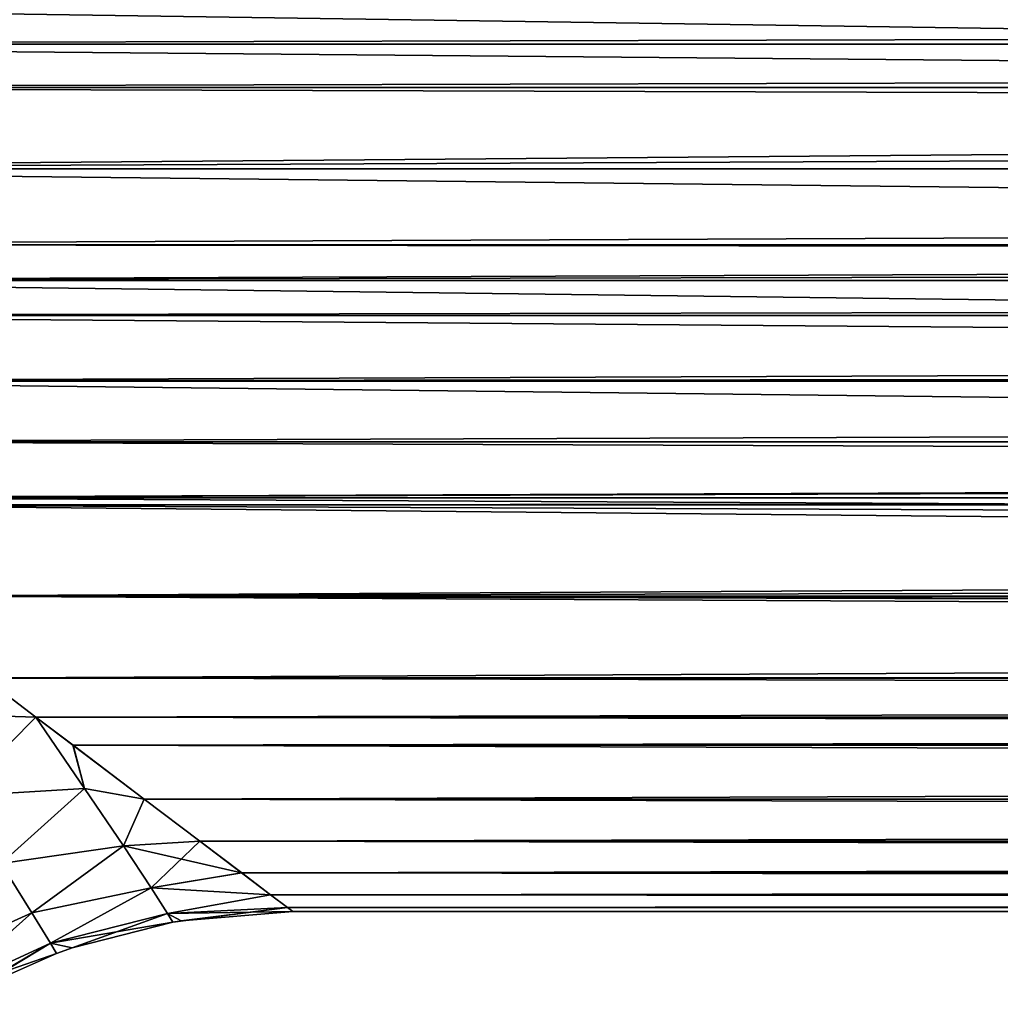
# Model space of a CAD drawing. Header units: metres. Extents: x -109 to 109, y -108 to 40.
# Tile 82 of 230: x -58 to -51, y -57 to -50. Entities that reach past the tile are written whole.
import ezdxf

# ---------------------------------------------------------------- set-up
doc = ezdxf.new("R2010")
doc.units = ezdxf.units.M
doc.layers.add('solid_K_24_42_17_000C74_XXXX', color=7, linetype='CONTINUOUS')

msp = doc.modelspace()

# ---------------------------------------------------------------- linework, layer by layer
at = {"layer": 'solid_K_24_42_17_000C74_XXXX'}
for points in [[(-64.607689, -50.005753, -12.737991), (-12.058453, -49.65517, -12.978752), (-10.856073, -50.791615, -12.14431)], [(-64.190163, -50.321934, -12.50846), (-64.607689, -50.005753, -12.737991), (-10.856073, -50.791615, -12.14431)], [(64.6063, -50.006794, 12.737256), (-64.606293, -50.006802, 12.73725), (-64.190201, -50.321907, 12.50848)], [(64.190201, -50.321907, 12.50848), (64.6063, -50.006794, 12.737256), (-64.190201, -50.321907, 12.50848)], [(64.190201, -50.321907, 12.50848), (-64.190201, -50.321907, 12.50848), (-63.777489, -50.634468, 12.269354)], [(-63.778996, -50.633316, -12.270258), (-64.190163, -50.321934, -12.50846), (-10.856073, -50.791615, -12.14431)], [(63.7775, -50.63446, 12.26936), (64.190201, -50.321907, 12.50848), (-63.777489, -50.634468, 12.269354)], [(-63.001621, -51.222027, -11.784318), (-63.778996, -50.633316, -12.270258), (-10.856073, -50.791615, -12.14431)], [(63.7775, -50.63446, 12.26936), (-63.777489, -50.634468, 12.269354), (-62.999989, -51.223274, 11.783238)], [(62.999996, -51.223267, 11.783245), (63.7775, -50.63446, 12.26936), (-62.999989, -51.223274, 11.783238)], [(-63.001621, -51.222027, -11.784318), (-10.856073, -50.791615, -12.14431), (-9.461199, -51.823524, -11.234382)], [(-62.275246, -51.772114, -11.283687), (-63.001621, -51.222027, -11.784318), (-9.461199, -51.823524, -11.234382)], [(62.999996, -51.223267, 11.783245), (-62.999989, -51.223274, 11.783238), (-62.273487, -51.773434, 11.282426)], [(62.273495, -51.773426, 11.282433), (62.999996, -51.223267, 11.783245), (-62.273487, -51.773434, 11.282426)], [(-61.933163, -52.031143, -11.030589), (-62.275246, -51.772114, -11.283687), (-9.461199, -51.823524, -11.234382)], [(62.273495, -51.773426, 11.282433), (-62.273487, -51.773434, 11.282426), (-61.933201, -52.031105, 11.030625)], [(61.933197, -52.031109, 11.030624), (62.273495, -51.773426, 11.282433), (-61.933201, -52.031105, 11.030625)], [(-61.933163, -52.031143, -11.030589), (-9.461199, -51.823524, -11.234382), (-7.899422, -52.711658, -10.305195)], [(61.933197, -52.031109, 11.030624), (-61.933201, -52.031105, 11.030625), (-61.597336, -52.285435, 10.770283)], [(-61.599163, -52.28405, -10.771733), (-61.933163, -52.031143, -11.030589), (-7.899422, -52.711658, -10.305195)], [(61.597343, -52.285427, 10.77029), (61.933197, -52.031109, 11.030624), (-61.597336, -52.285435, 10.770283)], [(-60.971954, -52.759037, -10.2511), (-61.599163, -52.28405, -10.771733), (-7.899422, -52.711658, -10.305195)], [(61.597343, -52.285427, 10.77029), (-61.597336, -52.285435, 10.770283), (-60.970097, -52.76046, 10.249468)], [(60.970104, -52.760452, 10.249476), (61.597343, -52.285427, 10.77029), (-60.970097, -52.76046, 10.249468)], [(-60.971954, -52.759037, -10.2511), (-7.899422, -52.711658, -10.305195), (-6.290081, -53.398102, -9.468213)], [(-60.39201, -53.198219, -9.724373), (-60.971954, -52.759037, -10.2511), (-6.290081, -53.398102, -9.468213)], [(60.970104, -52.760452, 10.249476), (-60.970097, -52.76046, 10.249468), (-60.390148, -53.199642, 9.72259)], [(60.39016, -53.199635, 9.722599), (60.970104, -52.760452, 10.249476), (-60.390148, -53.199642, 9.72259)], [(-59.857708, -53.60289, -9.193868), (-60.39201, -53.198219, -9.724373), (-6.290081, -53.398102, -9.468213)], [(60.39016, -53.199635, 9.722599), (-60.390148, -53.199642, 9.72259), (-59.855869, -53.604267, 9.191979)], [(59.855877, -53.604259, 9.191989), (60.39016, -53.199635, 9.722599), (-59.855869, -53.604267, 9.191979)], [(-59.857708, -53.60289, -9.193868), (-6.290081, -53.398102, -9.468213), (-4.736197, -53.880543, -8.800658)], [(-59.787571, -53.65596, -9.120671), (-59.857708, -53.60289, -9.193868), (-4.736197, -53.880543, -8.800658)], [(59.855877, -53.604259, 9.191989), (-59.855869, -53.604267, 9.191979), (-59.787731, -53.655823, 9.120861)], [(59.787731, -53.655827, 9.120859), (59.855877, -53.604259, 9.191989), (-59.787731, -53.655823, 9.120861)], [(59.787731, -53.655827, 9.120859), (-59.787731, -53.655823, 9.120861), (-58.915607, -54.316277, 8.126305)], [(-59.787571, -53.65596, -9.120671), (-4.736197, -53.880543, -8.800658), (-3.28444, -54.193375, -8.324356)], [(-58.917191, -54.315063, -8.128286), (-59.787571, -53.65596, -9.120671), (-3.28444, -54.193375, -8.324356)], [(58.915619, -54.316269, 8.126316), (59.787731, -53.655827, 9.120859), (-58.915607, -54.316277, 8.126305)], [(-58.917191, -54.315063, -8.128286), (-3.28444, -54.193375, -8.324356), (-1.930063, -54.377357, -8.025356)], [(-58.917191, -54.315063, -8.128286), (-1.930063, -54.377357, -8.025356), (-0.636126, -54.462429, -7.881814)], [(58.133827, -54.908405, -7.065142), (-58.917191, -54.315063, -8.128286), (-0.636126, -54.462429, -7.881814)], [(58.133827, -54.908405, -7.065142), (-58.133835, -54.908401, -7.065153), (-58.917191, -54.315063, -8.128286)], [(58.915619, -54.316269, 8.126316), (-58.915607, -54.316277, 8.126305), (-58.132591, -54.909332, 7.063321)], [(58.132599, -54.909325, 7.063332), (58.915619, -54.316269, 8.126316), (-58.132591, -54.909332, 7.063321)], [(-58.730495, -55.161076, 6.684412), (-57.759216, -55.192032, 6.476588), (-58.132591, -54.909332, 7.063321)], [(-58.73045, -55.161121, -6.684324), (-58.133835, -54.908401, -7.065153), (-57.759171, -55.192078, -6.476493)], [(57.759171, -55.192074, -6.476495), (-57.759171, -55.192078, -6.476493), (-58.133835, -54.908401, -7.065153)], [(58.133827, -54.908405, -7.065142), (57.759171, -55.192074, -6.476495), (-58.133835, -54.908401, -7.065153)], [(58.132599, -54.909325, 7.063332), (-58.132591, -54.909332, 7.063321), (-57.759216, -55.192032, 6.476588)], [(57.759216, -55.192036, 6.476586), (58.132599, -54.909325, 7.063332), (-57.759216, -55.192032, 6.476588)], [(-58.730495, -55.161076, 6.684412), (-58.326279, -55.765244, 5.395129), (-57.759216, -55.192032, 6.476588)], [(-58.326229, -55.765263, -5.395069), (-58.73045, -55.161121, -6.684324), (-57.759171, -55.192078, -6.476493)], [(-58.326279, -55.765244, 5.395129), (-57.407017, -55.70768, 5.226654), (-57.759216, -55.192032, 6.476588)], [(-58.326229, -55.765263, -5.395069), (-57.759171, -55.192078, -6.476493), (-57.406975, -55.707699, -5.226612)], [(57.759216, -55.192036, 6.476586), (-57.759216, -55.192032, 6.476588), (-57.490826, -55.395226, 6.011446)], [(-57.407017, -55.70768, 5.226654), (-57.490826, -55.395226, 6.011446), (-57.759216, -55.192032, 6.476588)], [(57.759171, -55.192074, -6.476495), (57.491692, -55.394566, -6.013029), (-57.759171, -55.192078, -6.476493)], [(57.491692, -55.394566, -6.013029), (-57.491695, -55.394562, -6.01304), (-57.759171, -55.192078, -6.476493)], [(-57.406975, -55.707699, -5.226612), (-57.759171, -55.192078, -6.476493), (-57.491695, -55.394562, -6.01304)], [(57.490833, -55.395222, 6.011457), (57.759216, -55.192036, 6.476586), (-57.490826, -55.395226, 6.011446)], [(56.976528, -55.784859, -4.976743), (-56.976532, -55.784855, -4.976755), (-57.491695, -55.394562, -6.01304)], [(-57.406975, -55.707699, -5.226612), (-57.491695, -55.394562, -6.01304), (-56.976532, -55.784855, -4.976755)], [(57.491692, -55.394566, -6.013029), (56.976528, -55.784859, -4.976743), (-57.491695, -55.394562, -6.01304)], [(57.490833, -55.395222, 6.011457), (-57.490826, -55.395226, 6.011446), (-56.97588, -55.785347, 4.975296)], [(-57.407017, -55.70768, 5.226654), (-56.97588, -55.785347, 4.975296), (-57.490826, -55.395226, 6.011446)], [(56.975883, -55.785339, 4.975307), (57.490833, -55.395222, 6.011457), (-56.97588, -55.785347, 4.975296)], [(-58.326279, -55.765244, 5.395129), (-58.011642, -56.252117, 4.071865), (-57.407017, -55.70768, 5.226654)], [(-58.011627, -56.252125, -4.071824), (-58.326229, -55.765263, -5.395069), (-57.406975, -55.707699, -5.226612)], [(-58.011642, -56.252117, 4.071865), (-57.125904, -56.124081, 3.940412), (-57.407017, -55.70768, 5.226654)], [(-58.011627, -56.252125, -4.071824), (-57.406975, -55.707699, -5.226612), (-57.125885, -56.124084, -3.940371)], [(-57.407017, -55.70768, 5.226654), (-57.125904, -56.124081, 3.940412), (-56.97588, -55.785347, 4.975296)], [(-57.125885, -56.124084, -3.940371), (-57.406975, -55.707699, -5.226612), (-56.976532, -55.784855, -4.976755)], [(-57.125904, -56.124081, 3.940412), (-56.572536, -56.09066, 3.953725), (-56.97588, -55.785347, 4.975296)], [(-57.125885, -56.124084, -3.940371), (-56.976532, -55.784855, -4.976755), (-56.573013, -56.090309, -3.955068)], [(56.573009, -56.090313, -3.955055), (-56.573013, -56.090309, -3.955068), (-56.976532, -55.784855, -4.976755)], [(56.976528, -55.784859, -4.976743), (56.573009, -56.090313, -3.955055), (-56.976532, -55.784855, -4.976755)], [(56.975883, -55.785339, 4.975307), (-56.97588, -55.785347, 4.975296), (-56.572536, -56.09066, 3.953725)], [(56.572544, -56.090656, 3.953737), (56.975883, -55.785339, 4.975307), (-56.572536, -56.09066, 3.953725)], [(-58.011642, -56.252117, 4.071865), (-57.788162, -56.609703, 2.725593), (-57.125904, -56.124081, 3.940412)], [(-57.788136, -56.609699, -2.725579), (-58.011627, -56.252125, -4.071824), (-57.125885, -56.124084, -3.940371)], [(-57.788162, -56.609703, 2.725593), (-56.926487, -56.428383, 2.635756), (-57.125904, -56.124081, 3.940412)], [(-57.788136, -56.609699, -2.725579), (-57.125885, -56.124084, -3.940371), (-56.926464, -56.428383, -2.635749)], [(-57.125904, -56.124081, 3.940412), (-56.926487, -56.428383, 2.635756), (-56.572536, -56.09066, 3.953725)], [(-57.125885, -56.124084, -3.940371), (-56.573013, -56.090309, -3.955068), (-56.270432, -56.319546, -2.944735)], [(-56.926464, -56.428383, -2.635749), (-57.125885, -56.124084, -3.940371), (-56.270432, -56.319546, -2.944735)], [(-56.926487, -56.428383, 2.635756), (-56.270164, -56.319756, 2.943653), (-56.572536, -56.09066, 3.953725)], [(56.270428, -56.31955, -2.944724), (-56.270432, -56.319546, -2.944735), (-56.573013, -56.090309, -3.955068)], [(56.573009, -56.090313, -3.955055), (56.270428, -56.31955, -2.944724), (-56.573013, -56.090309, -3.955068)], [(56.572544, -56.090656, 3.953737), (-56.572536, -56.09066, 3.953725), (-56.270164, -56.319756, 2.943653)], [(56.270168, -56.319752, 2.943663), (56.572544, -56.090656, 3.953737), (-56.270164, -56.319756, 2.943653)], [(-58.581673, -56.965092, 2.67421), (-57.788162, -56.609703, 2.725593), (-58.011642, -56.252117, 4.071865)], [(-58.58165, -56.965076, -2.674228), (-58.011627, -56.252125, -4.071824), (-57.788136, -56.609699, -2.725579)], [(-56.926487, -56.428383, 2.635756), (-56.061058, -56.478031, 1.946926), (-56.270164, -56.319756, 2.943653)], [(-56.926464, -56.428383, -2.635749), (-56.270432, -56.319546, -2.944735), (-56.061188, -56.477947, -1.947605)], [(56.061188, -56.477947, -1.947596), (-56.061188, -56.477947, -1.947605), (-56.270432, -56.319546, -2.944735)], [(56.270428, -56.31955, -2.944724), (56.061188, -56.477947, -1.947596), (-56.270432, -56.319546, -2.944735)], [(56.270168, -56.319752, 2.943663), (-56.270164, -56.319756, 2.943653), (-56.061058, -56.478031, 1.946926)], [(56.061058, -56.478031, 1.946933), (56.270168, -56.319752, 2.943663), (-56.061058, -56.478031, 1.946926)], [(-57.788162, -56.609703, 2.725593), (-57.655045, -56.828285, 1.365662), (-56.926487, -56.428383, 2.635756)], [(-57.65501, -56.82827, -1.365719), (-57.788136, -56.609699, -2.725579), (-56.926464, -56.428383, -2.635749)], [(-57.655045, -56.828285, 1.365662), (-56.807648, -56.613716, 1.320135), (-56.926487, -56.428383, 2.635756)], [(-57.65501, -56.82827, -1.365719), (-56.926464, -56.428383, -2.635749), (-56.807606, -56.613701, -1.320204)], [(-56.926487, -56.428383, 2.635756), (-56.807648, -56.613716, 1.320135), (-56.061058, -56.478031, 1.946926)], [(-56.807606, -56.613701, -1.320204), (-56.926464, -56.428383, -2.635749), (-56.061188, -56.477947, -1.947605)], [(-56.807648, -56.613716, 1.320135), (-55.93961, -56.570084, 0.96564), (-56.061058, -56.478031, 1.946926)], [(-56.807606, -56.613701, -1.320204), (-56.061188, -56.477947, -1.947605), (-55.939621, -56.570068, -0.965934)], [(55.939621, -56.570068, -0.965926), (-55.939621, -56.570068, -0.965934), (-56.061188, -56.477947, -1.947605)], [(56.061188, -56.477947, -1.947596), (55.939621, -56.570068, -0.965926), (-56.061188, -56.477947, -1.947605)], [(56.061058, -56.478031, 1.946933), (-56.061058, -56.478031, 1.946926), (-55.93961, -56.570084, 0.96564)], [(55.93961, -56.570084, 0.965648), (56.061058, -56.478031, 1.946933), (-55.93961, -56.570084, 0.96564)], [(-56.807648, -56.613716, 1.320135), (-56.768269, -56.675957, 0.000001), (-55.93961, -56.570084, 0.96564)], [(-56.807606, -56.613701, -1.320204), (-55.939621, -56.570068, -0.965934), (-55.900002, -56.599998)], [(-56.708839, -56.665848, 0.000001), (-55.93961, -56.570084, 0.96564), (-56.768269, -56.675957, 0.000001)], [(-56.708839, -56.665848, 0.000001), (-55.900002, -56.599998), (-55.93961, -56.570084, 0.96564)], [(55.900002, -56.599998), (-55.900002, -56.599998), (-55.939621, -56.570068, -0.965934)], [(55.939621, -56.570068, -0.965926), (55.900002, -56.599998), (-55.939621, -56.570068, -0.965934)], [(55.93961, -56.570084, 0.965648), (-55.93961, -56.570084, 0.96564), (-55.900002, -56.599998)], [(55.900002, -56.599998), (55.93961, -56.570084, 0.965648), (-55.900002, -56.599998)], [(-58.581673, -56.965092, 2.67421), (-58.446438, -57.193729, 1.34059), (-57.788162, -56.609703, 2.725593)], [(-58.446411, -57.193714, -1.34066), (-58.58165, -56.965076, -2.674228), (-57.788136, -56.609699, -2.725579)], [(-58.446438, -57.193729, 1.34059), (-57.655045, -56.828285, 1.365662), (-57.788162, -56.609703, 2.725593)], [(-58.446411, -57.193714, -1.34066), (-57.788136, -56.609699, -2.725579), (-57.65501, -56.82827, -1.365719)], [(-57.655045, -56.828285, 1.365662), (-57.610973, -56.901836, 0.000001), (-56.807648, -56.613716, 1.320135)], [(-57.65501, -56.82827, -1.365719), (-56.807606, -56.613701, -1.320204), (-56.768269, -56.675957, 0.000001)], [(-56.807648, -56.613716, 1.320135), (-57.610973, -56.901836, 0.000001), (-57.496372, -56.861671, 0.000001)], [(-56.807648, -56.613716, 1.320135), (-57.496372, -56.861671, 0.000001), (-56.768269, -56.675957, 0.000001)], [(-56.708839, -56.665848, 0.000001), (-56.807606, -56.613701, -1.320204), (-55.900002, -56.599998)], [(-56.708839, -56.665848, 0.000001), (-56.768269, -56.675957, 0.000001), (-56.807606, -56.613701, -1.320204)], [(-57.65501, -56.82827, -1.365719), (-56.768269, -56.675957, 0.000001), (-57.496372, -56.861671, 0.000001)], [(-58.446438, -57.193729, 1.34059), (-58.401585, -57.270763, 0.000001), (-57.655045, -56.828285, 1.365662)], [(-58.446411, -57.193714, -1.34066), (-57.65501, -56.82827, -1.365719), (-57.610973, -56.901836, 0.000001)], [(-57.655045, -56.828285, 1.365662), (-58.401585, -57.270763, 0.000001), (-58.241852, -57.182316, 0.000001)], [(-57.655045, -56.828285, 1.365662), (-58.241852, -57.182316, 0.000001), (-57.610973, -56.901836, 0.000001)], [(-57.610973, -56.901836, 0.000001), (-57.65501, -56.82827, -1.365719), (-57.496372, -56.861671, 0.000001)], [(-58.446411, -57.193714, -1.34066), (-57.610973, -56.901836, 0.000001), (-58.241852, -57.182316, 0.000001)]]:
    msp.add_3dface(points, dxfattribs=at)

doc.saveas('drawing.dxf')
